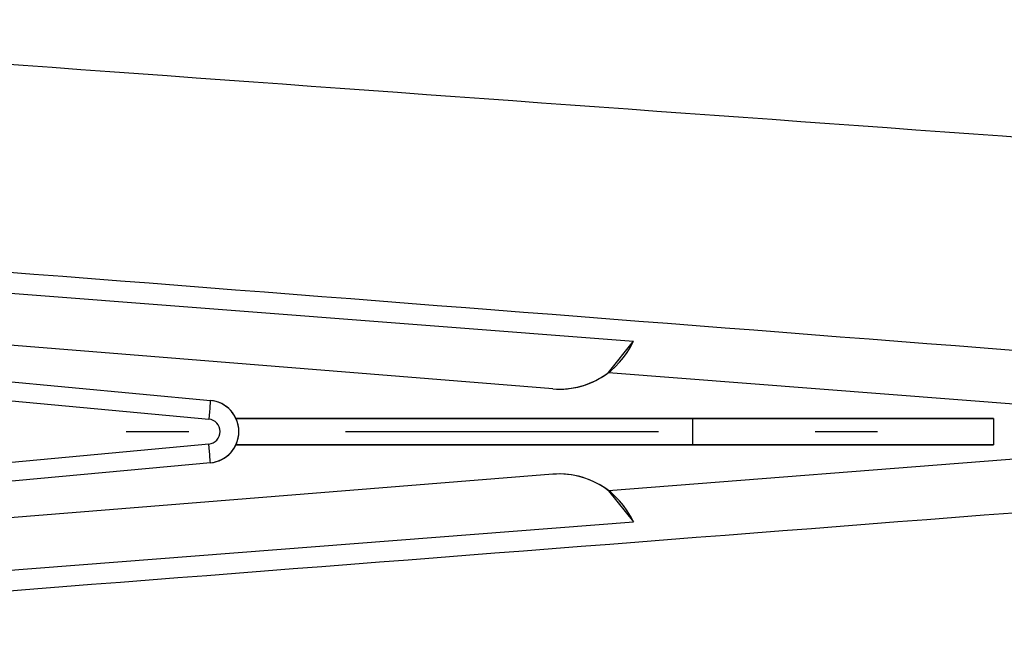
# Model space of a CAD drawing. Extents: x -5 to 5, y -2 to 2.
# Tile 43 of 59: x 1.1 to 2.7, y -0.3 to 0.7. Entities that reach past the tile are written whole.
import ezdxf

# ---------------------------------------------------------------- set-up
doc = ezdxf.new("R2010")
doc.units = 0
doc.linetypes.add('DASHDOT', pattern=[1, 0.5, -0.25, 0, -0.25])

msp = doc.modelspace()

# ---------------------------------------------------------------- linework, layer by layer
at = {"layer": 'center lines', "color": 4, "linetype": 'DASHDOT'}
msp.add_line((-5, 0), (5, 0), dxfattribs=at)
at = {"layer": 'solid extract', "color": 5, "linetype": 'CONTINUOUS'}
for p, q in [((0.04266, 0.300334, -1.51), (2.059973, 0.144169, -1.51)), ((1.931089, 0.068124), (0.009021, 0.222687)), ((1.931089, 0.068124, -1.51), (0.009021, 0.222687, -1.51)), ((2.020357, 0.094348), (2.059973, 0.144169, -1.51)), ((0.419629, 0.139502), (1.384629, 0.049785)), ((0.419629, 0.139502, -1.282), (1.384629, 0.049785, -1.282)), ((0.416851, 0.109631, -1.312), (1.381851, 0.019914, -1.312)), ((2.020357, 0.094348), (2.981544, 0.01994)), ((1.931089, 0.068124, -1.51), (1.931089, 0.068124)), ((1.384629, 0.049785, -1.282), (1.384629, 0.049785)), ((2.635, 0.021), (1.425376, 0.021)), ((1.425376, 0.021, -0.27), (1.425376, 0.021)), ((1.425376, 0.021, -0.27), (2.154251, 0.021, -0.27)), ((2.154251, 0.021, -0.27), (2.154251, -0.021, -0.27)), ((2.635, 0.021), (2.635, -0.021)), ((1.381851, -0.019914, -1.312), (0.416851, -0.109631, -1.312)), ((2.635, -0.021), (1.425376, -0.021)), ((1.425376, -0.021, -0.27), (1.425376, -0.021)), ((1.425376, -0.021, -0.27), (2.154251, -0.021, -0.27)), ((2.981544, -0.01994), (2.020357, -0.094348)), ((1.384629, -0.049785), (0.419629, -0.139502)), ((1.384629, -0.049785, -1.282), (0.419629, -0.139502, -1.282)), ((1.384629, -0.049785, -1.282), (1.384629, -0.049785)), ((1.931089, -0.068124, -1.51), (0.009021, -0.222687, -1.51)), ((1.931089, -0.068124), (0.009021, -0.222687)), ((1.931089, -0.068124, -1.51), (1.931089, -0.068124)), ((2.020357, -0.094348), (2.059973, -0.144169, -1.51)), ((0.04266, -0.300334, -1.51), (2.059973, -0.144169, -1.51))]:
    msp.add_line(p, q, dxfattribs=at)
at = {"layer": 'solid extract', "color": 5, "linetype": 'CONTINUOUS', "extrusion": (-0.077134, -0.99641, -0.034899)}
msp.add_arc((9.06497, -883.218153, -0.249848), 880.799934, 90.396407, 90.588425, dxfattribs=at)
at = {"layer": 'solid extract', "color": 5, "linetype": 'CONTINUOUS'}
for centre, radius, start, end in [((1.941509, 0.197706, -1.51), 0.13, 265.402472, 335.680725), ((1.941509, 0.197706), 0.13, 265.402472, 307.338858), ((1.38, 0), 0.05, 24.834587, 84.688414), ((1.38, 0, -1.282), 0.05, 275.311586, 444.688414), ((1.38, 0, -1.312), 0.02, 275.311586, 444.688414), ((1.38, 0, -0.27), 0.05, 335.165419, 384.834587), ((1.38, 0), 0.05, 275.311586, 335.165413), ((1.941509, -0.197706, -1.51), 0.13, 24.319275, 94.597528), ((1.941509, -0.197706), 0.13, 52.661142, 94.597528)]:
    msp.add_arc(centre, radius, start, end, dxfattribs=at)
at = {"layer": 'solid extract', "color": 5, "linetype": 'CONTINUOUS', "extrusion": (-0.995706, 0.092572, 0)}
msp.add_arc((-0.147749, -1.282, -1.374074), 0.03, 180, 270, dxfattribs=at)
at = {"layer": 'solid extract', "color": 5, "linetype": 'CONTINUOUS', "extrusion": (0, -1, 0)}
for centre in [(2.154251, 0.293, -0.021), (2.154251, 0.293, 0.021)]:
    msp.add_arc(centre, 0.563, 270, 328.639128, dxfattribs=at)
at = {"layer": 'solid extract', "color": 5, "linetype": 'CONTINUOUS', "extrusion": (0.995706, 0.092572, 0)}
msp.add_arc((-0.147749, -1.282, 1.374074), 0.03, 180, 270, dxfattribs=at)
at = {"layer": 'solid extract', "color": 5, "linetype": 'CONTINUOUS', "extrusion": (-0.077134, 0.99641, -0.034899)}
msp.add_arc((-8.966468, -871.758251, -0.249848), 869.339606, 89.41031, 89.604859, dxfattribs=at)
at = {"layer": 'solid extract (working fin profile)', "color": 5, "linetype": 'CONTINUOUS', "extrusion": (-0.071781, -0.996809, -0.034913)}
msp.add_arc((9.068607, -948.873053, -0.562561), 946.081787, 90.3689, 90.547596, dxfattribs=at)

doc.saveas('drawing.dxf')
